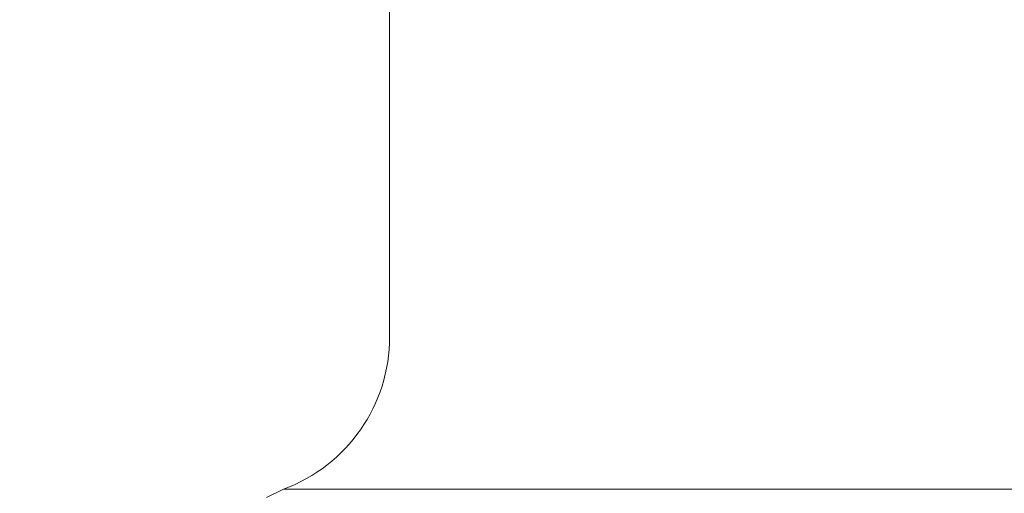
# Model space of a CAD drawing. Header units: millimetres. Extents: x 25069 to 61396, y 8621 to 21558.
# Tile 10 of 256: x 26504 to 26595, y 14685 to 14729. Entities that reach past the tile are written whole.
import ezdxf

# ---------------------------------------------------------------- set-up
doc = ezdxf.new("R2010")
doc.units = ezdxf.units.MM
doc.layers.add('9', color=7, linetype='Continuous')
doc.layers.add('dim', color=84, linetype='Continuous', lineweight=9)
doc.dimstyles.get("Standard").update_dxf_attribs({"dimtxt": 15, "dimasz": 5, "dimexe": 8, "dimexo": 5, "dimgap": 3, "dimtad": 0, "dimzin": 0, "dimdsep": 46, "dimtxsty": 'Standard', "dimblk": 'CLOSEDBLANK', "dimcen": 2, "dimclrd": 4, "dimclre": 3, "dimadec": 0, "dimazin": 0, "dimtfac": 1, "dimtofl": 0, "dimtmove": 0, "dimatfit": 3, "dimldrblk": 'CLOSEDBLANK', "dimfxl": 0, "dimtolj": 1, "dimtzin": 0, "dimarcsym": 0})

# ---------------------------------------------------------------- blocks, each defined once
blk = doc.blocks.new('_ClosedBlank')
at = {"color": 0, "linetype": 'ByBlock', "lineweight": -2}
for p, q in [((-1, 0.167), (0, 0)), ((-1, 0.167), (-1, -0.167)), ((0, 0), (-1, -0.167))]:
    blk.add_line(p, q, dxfattribs=at)
blk = doc.blocks.new('*D2')
at = {"layer": 'Defpoints', "color": 0, "lineweight": 18}
for p in [(26417.217, 15517.331), (26593.822, 15517.331), (26499.322, 14334.331)]:
    blk.add_point(p, dxfattribs=at)
at = {"layer": 'dim', "color": 3, "lineweight": -2}
for p, q in [((26593.322, 15517.331), (26416.717, 15517.331)), ((26498.822, 14334.331), (26416.717, 14334.331))]:
    blk.add_line(p, q, dxfattribs=at)
at = {"layer": 'dim', "color": 4, "lineweight": -2}
for p, q in [((26417.217, 15515.331), (26417.217, 14993.331)), ((26417.217, 14336.331), (26417.217, 14858.331))]:
    blk.add_line(p, q, dxfattribs=at)
at = {"layer": 'dim', "color": 4, "lineweight": -2, "xscale": 2, "yscale": 2, "zscale": 2}
for p, rotation in [((26417.217, 15517.331), 90), ((26417.217, 14334.331), 270)]:
    blk.add_blockref('_ClosedBlank', p, dxfattribs=dict(at, rotation=rotation))
at = {"layer": 'dim', "color": 0, "lineweight": 18, "insert": (26417.217, 14925.831), "char_height": 25, "attachment_point": 5, "rotation": 90}
blk.add_mtext('\\A1;1183.00', dxfattribs=at)

msp = doc.modelspace()

# ---------------------------------------------------------------- linework, layer by layer
at = {"layer": '9', "color": 7, "linetype": 'Continuous', "lineweight": 18}
for p, q in [((26538.322, 15401.331), (26538.322, 14699.565)), ((26528.52, 14685.494), (26526.969, 14684.731)), ((26528.52, 14685.494), (26668.123, 14685.494))]:
    msp.add_line(p, q, dxfattribs=at)
msp.add_arc((26523.322, 14699.565), 15, 290.27626, 0, dxfattribs=at)

# ---------------------------------------------------------------- dimensions: what is measured, and where the dimension line sits
at = {"layer": 'dim', "lineweight": 18}
dim = msp.add_linear_dim(base=(26417.217, 15517.331), p1=(26499.322, 14334.331), p2=(26593.822, 15517.331), angle=90, dimstyle='Standard', override={"dimtxt": 25, "dimasz": 2, "dimexe": 0.49975, "dimexo": 0.49975, "dimgap": 5}, dxfattribs=at)
dim.commit()
dim.dimension.update_dxf_attribs({"geometry": '*D2', "text_midpoint": (26417.217, 14925.831), "dimtype": 160})

doc.saveas('drawing.dxf')
